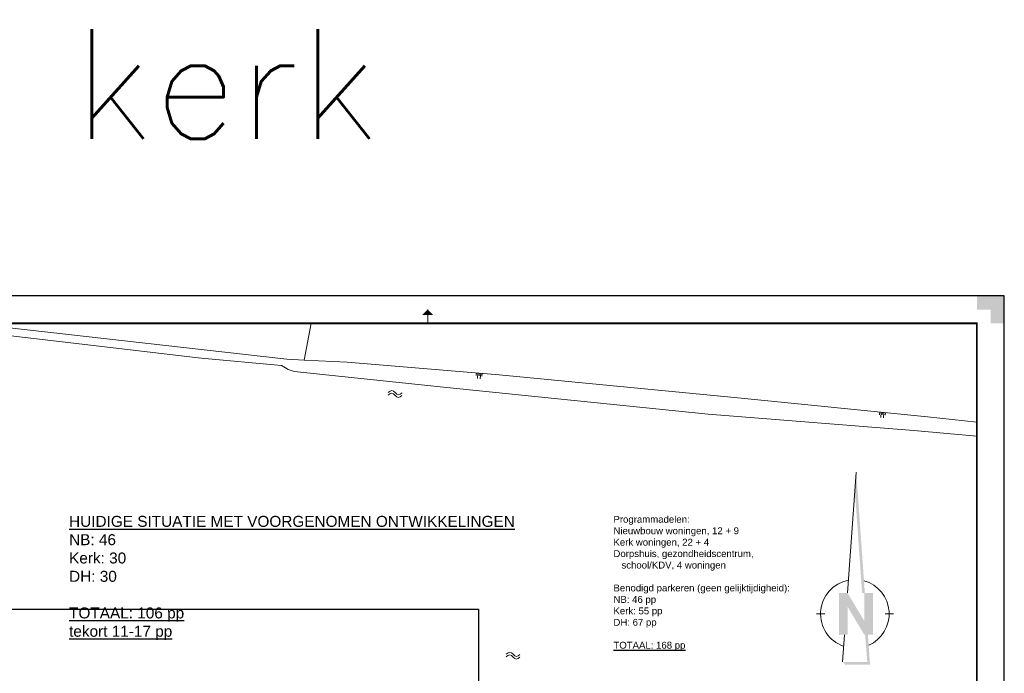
# Model space of a CAD drawing. Extents: x -1000932 to 2054797, y 285738 to 764020.
# Tile 256 of 256: x -234904 to -55582, y 637501 to 756503. Entities that reach past the tile are written whole.
import ezdxf

# ---------------------------------------------------------------- set-up
doc = ezdxf.new("R2010")
doc.units = 0
doc.header["$MEASUREMENT"] = 0
doc.header["$PDMODE"] = 33
doc.header["$PDSIZE"] = 1
doc.layers.get('0').update_dxf_attribs({"color": 1, "linetype": 'CONTINUOUS'})
doc.layers.add('04H', color=6, linetype='CONTINUOUS', plot=False)
for name, color, linetype, lineweight in [('Q07', 7, 'CONTINUOUS', 0), ('S04', 7, 'CONTINUOUS', 0), ('S05', 7, 'CONTINUOUS', 0), ('T09', 7, 'CONTINUOUS', 0), ('T22', 7, 'CONTINUOUS', 0), ('W05', 5, 'CONTINUOUS', 0), ('X-XX-AL-TEKENBLAD-KADER-AFSNIJMARKERING-G', 7, 'CONTINUOUS', 30), ('X-XX-AL-TEKENBLAD-KADER-G', 7, 'CONTINUOUS', 30), ('X-XX-AL-TEKENBLAD-KADER-VOUWMARKERING-G', 7, 'CONTINUOUS', 13), ('X-XX-AL-TEKENBLAD_NOORDPIJL-G', 7, 'CONTINUOUS', 13)]:
    doc.layers.add(name, color=color, linetype=linetype, lineweight=lineweight)
doc.styles.get("Standard").update_dxf_attribs({"font": 'romans.shx'})

# ---------------------------------------------------------------- blocks, each defined once
blk = doc.blocks.new('SAL-TEKENBLAD-A0-841×841-SO')
at = {"layer": 'X-XX-AL-TEKENBLAD-KADER-AFSNIJMARKERING-G', "ltscale": 0.5}
blk.add_hatch(color=256, dxfattribs=at).paths.add_polyline_path([(-5, 831), (-5, 836), (-10, 836), (-10, 841), (0, 841), (0, 831)])
at = {"layer": 'X-XX-AL-TEKENBLAD-KADER-VOUWMARKERING-G', "ltscale": 0.5}
h = blk.add_hatch(color=256, dxfattribs=at)
h.paths.add_polyline_path([(-212, 834), (-210, 836), (-210, 834)], flags=16)
h.paths.add_polyline_path([(-210, 834), (-210, 836), (-208, 834)], flags=16)
at = {"layer": 'X-XX-AL-TEKENBLAD-KADER-G', "ltscale": 0.5}
for p, q in [((0, 841), (-841, 841)), ((0, 0), (0, 841))]:
    blk.add_line(p, q, dxfattribs=at)
at = {"layer": 'X-XX-AL-TEKENBLAD-KADER-G', "ltscale": 0.5, "const_width": 0.7, "flags": 128}
blk.add_lwpolyline([(-821, 10), (-10, 10), (-10, 831), (-821, 831), (-821, 10)], close=True, dxfattribs=at)
at = {"layer": 'X-XX-AL-TEKENBLAD-KADER-VOUWMARKERING-G', "ltscale": 0.5}
blk.add_line((-210, 831), (-210, 836), dxfattribs=at)
blk = doc.blocks.new('SAL-TEKENBLAD_NOORDPIJL-SO')
at = {"layer": 'X-XX-AL-TEKENBLAD_NOORDPIJL-G'}
for points in [[(-5.76, -7.58), (-5.76, 7.62), (-2.66, 7.62), (3.44, -2.58), (3.44, 7.62), (6.64, 7.62), (6.64, -7.58), (3.44, -7.58), (-2.66, 2.62), (-2.66, -7.58)], [(-3.46, -18.48), (-4.46, -17.48), (4.54, -17.48), (3.74, -7.58), (4.74, -7.58), (5.54, -18.48)]]:
    blk.add_hatch(color=256, dxfattribs=at).paths.add_polyline_path(points)
for p, q in [((-2.66, 7.62), (0.54, 51.42)), ((-13.96, 0.02), (-10.96, 0.02)), ((11.04, 0.02), (14.04, 0.02)), ((-4.46, -17.48), (-3.76, -7.58))]:
    blk.add_line(p, q, dxfattribs=at)
for start, end in [(100.7829, 250.9142), (293.8884, 74.4136)]:
    blk.add_arc((0, 0), 12.5, start, end, dxfattribs=at)
for p in [(0.54, 51.42), (-5.76, -7.58), (-3.46, -18.48)]:
    blk.add_point(p, dxfattribs=at)
at = {"layer": 'X-XX-AL-TEKENBLAD_NOORDPIJL-G', "extrusion": (0, 0, -1)}
blk.add_solid([(-0.54, 51.42), (-0.04, 44.52), (-3.64, 7.62), (-2.64, 7.62)], dxfattribs=at)
blk = doc.blocks.new('S05')
at = {"layer": 'S05', "color": 7, "linetype": 'Continuous', "lineweight": 0}
for p, q in [((0.0084, 0.0305), (0.0378, 0.0587)), ((0.011, -0.0191), (0.0406, 0.0089)), ((0.0378, 0.0587), (0.068, 0.0713)), ((0.0406, 0.0089), (0.071, 0.0213)), ((0.068, 0.0713), (0.1006, 0.0621)), ((0.071, 0.0213), (0.1024, 0.0125)), ((0.1006, 0.0621), (0.133, 0.0375)), ((0.1024, 0.0125), (0.1358, -0.0121)), ((0.133, 0.0375), (0.1656, 0.0129)), ((0.1656, 0.0129), (0.1972, 0.0037)), ((0.1972, 0.0037), (0.2284, 0.0163)), ((0.2284, 0.0163), (0.258, 0.0445)), ((0.1358, -0.0121), (0.1682, -0.0369)), ((0.1682, -0.0369), (0.1998, -0.0461)), ((0.1998, -0.0461), (0.231, -0.0333)), ((0.231, -0.0333), (0.2606, -0.0051))]:
    blk.add_line(p, q, dxfattribs=at)
blk = doc.blocks.new('S04')
at = {"layer": 'S04', "color": 7, "linetype": 'Continuous', "lineweight": 0}
for p, q in [((0, 0.0502), (0.0502, 0.0502)), ((0, 0.0251), (0.1004, 0.0251)), ((0, 0), (0.0502, 0)), ((0, -0.0251), (0.1004, -0.0251)), ((0, -0.0502), (0.0502, -0.0502))]:
    blk.add_line(p, q, dxfattribs=at)

msp = doc.modelspace()

# ---------------------------------------------------------------- linework, layer by layer
at = {"layer": '04H', "linetype": 'Continuous'}
msp.add_lwpolyline([(-299835.6, 649191.091), (-151335.6, 649191.091), (-151335.6, 439191.091), (-299835.6, 439191.091)], close=True, dxfattribs=at)
at = {"layer": 'Q07', "flags": 128}
msp.add_lwpolyline([(-244334.556, 701238.49), (-186783.734, 694736.921)], dxfattribs=at)
at = {"layer": 'T09', "flags": 128}
for points in [[(-186783.734, 694736.921), (-186242.734, 694675.921), (-183070.734, 694527.921)], [(-183070.734, 694527.921), (-175277.734, 694163.921), (-147600.734, 691860.921), (-104098.734, 687685.921), (-69564.734, 684213.921), (-60582.306, 683220.172)]]:
    msp.add_lwpolyline(points, dxfattribs=at)
at = {"layer": 'T22', "flags": 128}
msp.add_lwpolyline([(-181790.147, 701238.49), (-183070.734, 694527.921)], dxfattribs=at)
at = {"layer": 'W05', "flags": 128}
msp.add_lwpolyline([(-255215.734, 701103.921), (-227157.734, 697849.921), (-201877.734, 694871.921), (-187226.734, 693565.921), (-186502.734, 693097.921), (-185987.734, 692839.921), (-184925.734, 692419.921), (-157732.734, 689600.921), (-109545.734, 684695.921), (-72047.734, 681703.921), (-60582.306, 680693.021)], dxfattribs=at)

# ---------------------------------------------------------------- block references
at = {"layer": 'S04'}
for p, xscale, yscale, zscale, rotation in [((-151198.734, 692159.921), 9999.99999999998, 9999.99999999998, 9999.99999999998, 265.0371356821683), ((-77746.734, 685036.921), 10000.00000000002, 10000.00000000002, 10000.00000000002, 264.2593933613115)]:
    msp.add_blockref('S04', p, dxfattribs=dict(at, xscale=xscale, yscale=yscale, zscale=zscale, rotation=rotation))
at = {"layer": 'S05'}
for p, xscale, yscale, zscale, rotation in [((-167879.734, 688329.921), 10000, 10000, 10000, 355.5837165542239), ((-143692.734, 640726.921), 10000.00000000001, 10000.00000000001, 10000.00000000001, 175.1792339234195)]:
    msp.add_blockref('S05', p, dxfattribs=dict(at, xscale=xscale, yscale=yscale, zscale=zscale, rotation=rotation))
at = {"layer": 'X-XX-AL-TEKENBLAD-KADER-G', "ltscale": 0.5, "xscale": 500, "yscale": 500, "zscale": 500}
msp.add_blockref('SAL-TEKENBLAD-A0-841×841-SO', (-55582.306, 285738.49), dxfattribs=at)
at = {"layer": 'X-XX-AL-TEKENBLAD_NOORDPIJL-G', "xscale": 500, "yscale": 500, "zscale": 500}
msp.add_blockref('SAL-TEKENBLAD_NOORDPIJL-SO', (-82802.236, 648321.542), dxfattribs=at)

# ---------------------------------------------------------------- texts
at = {"linetype": 'Continuous', "insert": (-470335.608, 754784.077), "char_height": 20000, "attachment_point": 1}
msp.add_mtext_dynamic_manual_height_columns('vertrekpunt 22pp kerk', width=400628.86782, gutter_width=25, heights=[0], dxfattribs=at)
at = {"layer": '04H', "linetype": 'Continuous', "attachment_point": 1}
for s, insert, char_height in [('{\\fArial|b0|i0|c0|p34;\\LHUIDIGE SITUATIE MET VOORGENOMEN ONTWIKKELINGEN\\P\\lNB: 46\\PKerk: 30\\PDH: 30\\P\\P\\LTOTAAL: 106 pp\\Ptekort 11-17 pp}', (-225907.25, 666163.864), 2000), ('{\\fArial|b0|i0|c0|p34;Programmadelen:\\PNieuwbouw woningen, 12 + 9\\PKerk woningen, 22 + 4\\PDorpshuis, gezondheidscentrum, \\P   school/KDV, 4 woningen \\P\\PBenodigd parkeren (geen gelijktijdigheid):\\PNB: 46 pp\\PKerk: 55 pp\\PDH: 67 pp\\P\\L\\PTOTAAL: 168 pp}', (-126764.799, 666163.864), 1250)]:
    msp.add_mtext_dynamic_manual_height_columns(s, width=108559.75065, gutter_width=25, heights=[0], dxfattribs=dict(at, insert=insert, char_height=char_height))

doc.saveas('drawing.dxf')
